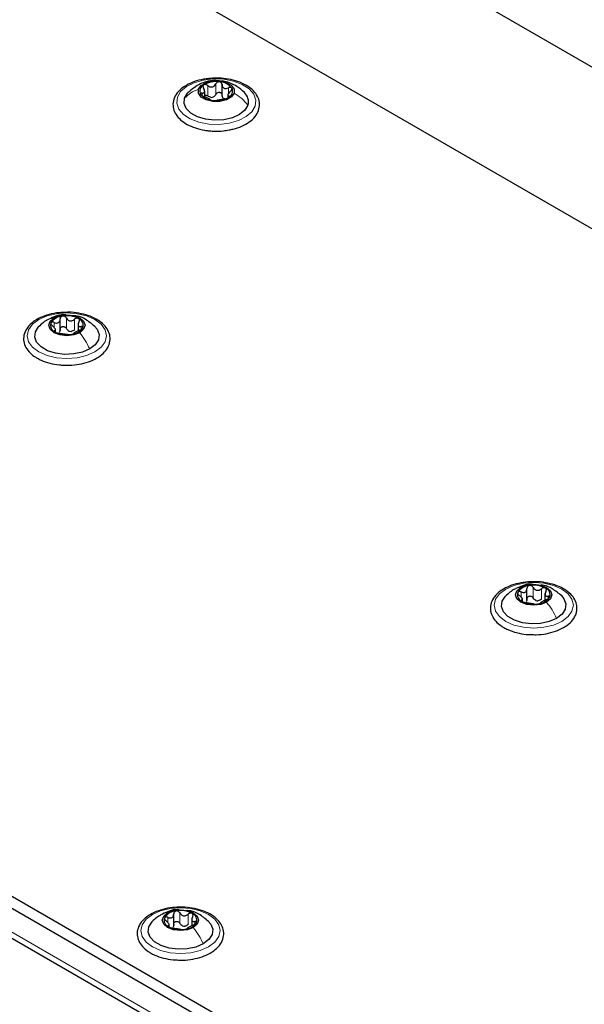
# Paper-space layout 'Blatt2' of a CAD drawing. Header units: millimetres. Extents: x 5 to 418, y 2 to 292.
# Tile 77 of 112: x 124 to 137, y 225 to 247. Entities that reach past the tile are written whole.
import ezdxf

# ---------------------------------------------------------------- set-up
doc = ezdxf.new("R2010")
doc.units = ezdxf.units.MM

psp = doc.layouts.new('Blatt2')

# ---------------------------------------------------------------- linework, layer by layer
at = {"color": 7, "linetype": 'Continuous', "lineweight": 25}
for p, q in [((166.987, 228.65), (113.6, 259.469)), ((167.34, 224.772), (109.357, 258.245)), ((89.747, 246.788), (147.494, 213.451)), ((89.747, 246.516), (147.494, 213.179)), ((90.407, 245.454), (146.716, 212.948)), ((128.641, 245.297), (128.641, 245.535)), ((128.246, 245.266), (128.246, 245.383)), ((128.771, 245.295), (128.771, 245.245)), ((124.962, 239.944), (124.962, 240.207)), ((125.371, 240.103), (125.371, 239.94)), ((124.858, 239.915), (124.858, 239.983)), ((135.568, 233.821), (135.568, 234.084)), ((135.464, 233.786), (135.464, 233.86)), ((135.977, 233.98), (135.977, 233.817)), ((127.543, 226.426), (127.543, 226.689)), ((127.439, 226.397), (127.439, 226.465)), ((127.952, 226.585), (127.952, 226.422))]:
    psp.add_line(p, q, dxfattribs=at)
at = {"color": 7, "linetype": 'Continuous', "lineweight": 18}
for p, q in [((146.669, 213.111), (90.454, 245.563)), ((128.317, 245.277), (128.317, 245.515)), ((128.497, 245.313), (128.497, 245.551)), ((128.785, 245.329), (128.785, 245.463)), ((128.185, 245.287), (128.185, 245.343)), ((128.796, 245.248), (128.796, 245.275)), ((124.827, 240.014), (124.827, 240.131)), ((125.103, 239.992), (125.103, 240.231)), ((125.287, 239.964), (125.287, 240.202)), ((124.838, 239.921), (124.838, 239.943)), ((125.44, 239.975), (125.44, 240.036)), ((135.709, 233.869), (135.709, 234.108)), ((135.894, 233.841), (135.894, 234.079)), ((135.433, 233.891), (135.433, 234.008)), ((135.445, 233.798), (135.445, 233.82)), ((136.046, 233.851), (136.046, 233.913)), ((127.683, 226.474), (127.683, 226.712)), ((127.868, 226.446), (127.868, 226.684)), ((127.408, 226.496), (127.408, 226.613)), ((128.021, 226.456), (128.021, 226.518)), ((127.419, 226.402), (127.419, 226.425))]:
    psp.add_line(p, q, dxfattribs=at)
at = {"color": 7, "linetype": 'Continuous', "lineweight": 18, "flags": 128}
for points in [[(127.625, 245.247), (127.699, 245.376), (127.829, 245.489), (128.005, 245.579), (128.215, 245.639), (128.446, 245.666), (128.68, 245.658), (128.903, 245.615), (129.099, 245.54), (129.254, 245.439), (129.359, 245.317), (129.406, 245.184), (129.392, 245.049), (129.317, 244.92), (129.187, 244.807), (129.012, 244.717), (128.801, 244.657), (128.571, 244.63), (128.337, 244.638), (128.114, 244.681), (127.918, 244.756), (127.762, 244.858), (127.657, 244.979), (127.61, 245.112), (127.625, 245.247)], [(124.478, 240.195), (124.664, 240.278), (124.881, 240.33), (125.114, 240.347), (125.347, 240.33), (125.564, 240.278), (125.751, 240.195), (125.894, 240.088), (125.984, 239.962), (126.014, 239.828), (125.984, 239.693), (125.894, 239.568), (125.751, 239.461), (125.564, 239.378), (125.347, 239.326), (125.114, 239.308), (124.881, 239.326), (124.664, 239.378), (124.478, 239.461), (124.335, 239.568), (124.245, 239.693), (124.214, 239.828), (124.245, 239.962), (124.335, 240.088), (124.478, 240.195)], [(135.084, 234.072), (135.271, 234.155), (135.488, 234.207), (135.721, 234.224), (135.954, 234.207), (136.171, 234.155), (136.357, 234.072), (136.5, 233.965), (136.59, 233.839), (136.621, 233.705), (136.59, 233.57), (136.5, 233.445), (136.357, 233.337), (136.171, 233.255), (135.954, 233.203), (135.721, 233.185), (135.488, 233.203), (135.271, 233.255), (135.084, 233.337), (134.941, 233.445), (134.851, 233.57), (134.821, 233.705), (134.851, 233.839), (134.941, 233.965), (135.084, 234.072)], [(127.059, 226.677), (127.245, 226.76), (127.462, 226.811), (127.695, 226.829), (127.928, 226.811), (128.145, 226.76), (128.332, 226.677), (128.475, 226.569), (128.564, 226.444), (128.595, 226.31), (128.564, 226.175), (128.475, 226.05), (128.332, 225.942), (128.145, 225.86), (127.928, 225.808), (127.695, 225.79), (127.462, 225.808), (127.245, 225.86), (127.059, 225.942), (126.916, 226.05), (126.826, 226.175), (126.795, 226.31), (126.826, 226.444), (126.916, 226.569), (127.059, 226.677)]]:
    psp.add_lwpolyline(points, dxfattribs=at)
at = {"color": 7, "linetype": 'Continuous', "lineweight": 25, "flags": 128}
for points in [[(128.103, 245.432), (128.164, 245.518), (128.278, 245.584), (128.426, 245.62), (128.587, 245.62), (128.736, 245.585), (128.85, 245.519), (128.913, 245.434), (128.913, 245.341)], [(129.228, 245.067), (129.16, 244.954), (129.038, 244.856), (128.874, 244.781), (128.68, 244.737), (128.472, 244.725), (128.267, 244.748), (128.082, 244.804), (127.931, 244.887), (127.827, 244.992), (127.778, 245.109), (127.788, 245.229)], [(127.788, 245.229), (127.857, 245.343), (127.869, 245.355)], [(128.913, 245.341), (128.852, 245.255), (128.739, 245.189), (128.591, 245.153), (128.43, 245.153), (128.281, 245.188), (128.166, 245.253), (128.104, 245.339), (128.103, 245.432)], [(124.823, 240.234), (124.956, 240.286), (125.114, 240.304), (125.272, 240.286), (125.406, 240.234), (125.495, 240.157), (125.527, 240.066), (125.495, 239.975), (125.406, 239.898)], [(125.406, 239.898), (125.272, 239.846), (125.114, 239.828), (124.956, 239.846), (124.823, 239.898), (124.733, 239.975), (124.702, 240.066), (124.733, 240.157), (124.823, 240.234)], [(125.633, 239.529), (125.466, 239.456), (125.27, 239.414), (125.062, 239.406), (124.858, 239.431), (124.675, 239.489), (124.527, 239.574), (124.427, 239.68), (124.383, 239.798), (124.398, 239.918), (124.471, 240.031), (124.475, 240.036)], [(125.744, 240.045), (125.801, 239.976), (125.846, 239.858), (125.831, 239.738), (125.758, 239.625), (125.633, 239.529)], [(136.012, 233.775), (135.879, 233.723), (135.721, 233.705), (135.563, 233.723), (135.429, 233.775), (135.34, 233.852), (135.308, 233.943), (135.34, 234.034), (135.429, 234.111)], [(135.429, 234.111), (135.563, 234.163), (135.721, 234.181), (135.879, 234.163), (136.012, 234.111), (136.102, 234.034), (136.133, 233.943), (136.102, 233.852), (136.012, 233.775)], [(136.239, 233.406), (136.072, 233.333), (135.877, 233.291), (135.668, 233.283), (135.465, 233.308), (135.281, 233.366), (135.134, 233.451), (135.034, 233.557), (134.989, 233.675), (135.004, 233.795), (135.077, 233.908), (135.082, 233.913)], [(136.351, 233.922), (136.408, 233.853), (136.452, 233.735), (136.437, 233.615), (136.364, 233.502), (136.239, 233.406)], [(127.987, 226.379), (127.853, 226.328), (127.695, 226.31), (127.537, 226.328), (127.403, 226.379), (127.314, 226.457), (127.283, 226.548), (127.314, 226.639), (127.403, 226.716)], [(127.403, 226.716), (127.537, 226.768), (127.695, 226.786), (127.853, 226.768), (127.987, 226.716), (128.076, 226.639), (128.108, 226.548), (128.076, 226.457), (127.987, 226.379)], [(128.214, 226.01), (128.047, 225.938), (127.851, 225.896), (127.643, 225.887), (127.439, 225.913), (127.256, 225.971), (127.108, 226.056), (127.008, 226.162), (126.964, 226.279), (126.979, 226.4), (127.051, 226.512), (127.056, 226.518)], [(128.325, 226.526), (128.382, 226.458), (128.427, 226.34), (128.412, 226.22), (128.339, 226.107), (128.214, 226.01)]]:
    psp.add_lwpolyline(points, dxfattribs=at)
at = {"color": 7, "linetype": 'Continuous', "lineweight": 25}
for centre, radius, start, end in [((128.291, 245.388), 0.155, 115.0246, 207.7429), ((128.504, 245.051), 0.553, 82.1509, 120.3285), ((128.568, 245.223), 0.376, 38.475, 88.2201), ((128.726, 245.385), 0.155, 295.0246, 27.7429), ((128.448, 245.55), 0.376, 218.475, 268.2201), ((128.38, 245.446), 0.202, 274.1093, 288.3701), ((128.512, 245.721), 0.553, 262.1509, 300.3285), ((128.747, 245.339), 0.136, 234.053, 252.6422), ((128.955, 245.146), 0.285, 343.8797, 47.8071), ((124.907, 240.067), 0.165, 160.539, 249.2579), ((125.038, 239.933), 0.342, 93.4335, 146.5611), ((125.115, 239.708), 0.576, 62.6428, 99.7711), ((125.321, 240.065), 0.165, 340.539, 69.2579), ((125.114, 240.424), 0.576, 242.6428, 279.7711), ((125.217, 240.139), 0.211, 254.2708, 268.1431), ((125.191, 240.199), 0.342, 273.4335, 326.5611), ((135.644, 233.81), 0.342, 93.4335, 146.5611), ((135.721, 233.585), 0.576, 62.6428, 99.7711), ((135.928, 233.942), 0.165, 340.539, 69.2579), ((135.514, 233.944), 0.165, 160.539, 249.2579), ((135.797, 234.076), 0.342, 273.4335, 326.5611), ((135.72, 234.301), 0.576, 242.6428, 279.7711), ((135.823, 234.016), 0.211, 254.2708, 268.1431), ((127.619, 226.415), 0.342, 93.4335, 146.5611), ((127.696, 226.19), 0.576, 62.6428, 99.7711), ((127.902, 226.547), 0.165, 340.539, 69.2579), ((127.488, 226.549), 0.165, 160.539, 249.2579), ((127.772, 226.68), 0.342, 273.4335, 326.5611), ((127.694, 226.906), 0.576, 242.6428, 279.7711), ((127.798, 226.621), 0.211, 254.2708, 268.1431)]:
    psp.add_arc(centre, radius, start, end, dxfattribs=at)
for points, knots in [([(128.798, 244.508), (128.83, 244.512), (128.935, 244.529), (129.095, 244.589), (129.266, 244.683), (129.397, 244.804), (129.477, 244.945), (129.501, 245.094), (129.468, 245.237), (129.386, 245.367), (129.26, 245.48), (129.094, 245.573), (128.895, 245.642), (128.675, 245.679), (128.486, 245.689), (128.377, 245.675), (128.343, 245.671)], [0, 0, 0, 0, 0.033396, 0.112384, 0.191915, 0.272046, 0.351557, 0.428047, 0.501472, 0.574547, 0.650014, 0.727985, 0.806825, 0.88553, 0.964096, 1, 1, 1, 1]), ([(128.343, 245.671), (128.303, 245.667), (128.186, 245.657), (128.008, 245.606), (127.823, 245.523), (127.673, 245.413), (127.569, 245.281), (127.519, 245.134), (127.528, 244.986), (127.588, 244.85), (127.695, 244.729), (127.843, 244.626), (128.029, 244.546), (128.197, 244.504), (128.299, 244.491), (128.327, 244.487)], [0, 0, 0, 0, 0.046197, 0.131468, 0.217216, 0.303637, 0.390245, 0.474743, 0.555353, 0.634272, 0.714512, 0.797836, 0.882924, 0.96816, 1, 1, 1, 1]), ([(128.576, 245.619), (128.542, 245.623), (128.441, 245.635), (128.297, 245.607), (128.082, 245.535), (127.956, 245.428), (127.865, 245.352)], [0, 0, 0, 0, 0.130549, 0.383651, 0.554972, 1, 1, 1, 1]), ([(128.185, 245.343), (128.198, 245.343), (128.218, 245.342), (128.236, 245.352), (128.244, 245.366), (128.246, 245.384), (128.242, 245.413), (128.229, 245.436), (128.221, 245.451)], [0, 0, 0, 0, 0.2491679, 0.3743031, 0.4989033, 0.6239875, 0.7497462, 1, 1, 1, 1]), ([(128.225, 245.528), (128.22, 245.524), (128.21, 245.515), (128.206, 245.495), (128.209, 245.473), (128.217, 245.459), (128.221, 245.451)], [0, 0, 0, 0, 0.250033, 0.499632, 0.749228, 1, 1, 1, 1]), ([(128.317, 245.515), (128.309, 245.52), (128.295, 245.53), (128.27, 245.537), (128.245, 245.538), (128.232, 245.532), (128.225, 245.528)], [0, 0, 0, 0, 0.2498147, 0.4999078, 0.7501201, 1, 1, 1, 1]), ([(128.317, 245.515), (128.333, 245.505), (128.356, 245.489), (128.393, 245.482), (128.421, 245.483), (128.446, 245.492), (128.476, 245.513), (128.489, 245.536), (128.497, 245.551)], [0, 0, 0, 0, 0.2491995, 0.3743362, 0.4989302, 0.6240074, 0.7497593, 1, 1, 1, 1]), ([(128.58, 245.599), (128.571, 245.599), (128.553, 245.599), (128.529, 245.589), (128.509, 245.572), (128.501, 245.558), (128.497, 245.551)], [0, 0, 0, 0, 0.249991, 0.499611, 0.749127, 1, 1, 1, 1]), ([(128.641, 245.535), (128.639, 245.543), (128.637, 245.558), (128.625, 245.578), (128.605, 245.593), (128.588, 245.597), (128.58, 245.599)], [0, 0, 0, 0, 0.249852, 0.499902, 0.750115, 1, 1, 1, 1]), ([(129.147, 245.356), (129.093, 245.405), (129, 245.488), (128.841, 245.567), (128.718, 245.611), (128.637, 245.615), (128.609, 245.616)], [0, 0, 0, 0, 0.358865, 0.605377, 0.864614, 1, 1, 1, 1]), ([(128.641, 245.535), (128.643, 245.518), (128.647, 245.494), (128.666, 245.468), (128.685, 245.453), (128.708, 245.446), (128.742, 245.446), (128.767, 245.456), (128.785, 245.463)], [0, 0, 0, 0, 0.249201, 0.374338, 0.498932, 0.624008, 0.74976, 1, 1, 1, 1]), ([(128.863, 245.457), (128.859, 245.461), (128.852, 245.47), (128.832, 245.474), (128.808, 245.472), (128.793, 245.466), (128.785, 245.463)], [0, 0, 0, 0, 0.249857, 0.499466, 0.749011, 1, 1, 1, 1]), ([(128.832, 245.383), (128.838, 245.389), (128.851, 245.401), (128.863, 245.421), (128.869, 245.441), (128.865, 245.452), (128.863, 245.457)], [0, 0, 0, 0, 0.249807, 0.500055, 0.750309, 1, 1, 1, 1]), ([(128.185, 245.343), (128.178, 245.344), (128.166, 245.345), (128.153, 245.339), (128.148, 245.33), (128.152, 245.321), (128.154, 245.316)], [0, 0, 0, 0, 0.249807, 0.500055, 0.750309, 1, 1, 1, 1]), ([(128.154, 245.316), (128.157, 245.311), (128.165, 245.301), (128.185, 245.286), (128.208, 245.273), (128.224, 245.267), (128.232, 245.264)], [0, 0, 0, 0, 0.249857, 0.499466, 0.749011, 1, 1, 1, 1]), ([(128.376, 245.191), (128.374, 245.194), (128.37, 245.199), (128.351, 245.209), (128.332, 245.219), (128.309, 245.23), (128.275, 245.247), (128.249, 245.257), (128.232, 245.264)], [0, 0, 0, 0, 0.249201, 0.374338, 0.498932, 0.624008, 0.74976, 1, 1, 1, 1]), ([(128.246, 245.298), (128.253, 245.298), (128.269, 245.299), (128.295, 245.292), (128.309, 245.282), (128.317, 245.277)], [0, 0, 0, 0, 0.332232, 0.665439, 1, 1, 1, 1]), ([(128.395, 245.245), (128.381, 245.247), (128.353, 245.252), (128.329, 245.268), (128.317, 245.277)], [0, 0, 0, 0, 0.498457, 1, 1, 1, 1]), ([(128.497, 245.313), (128.491, 245.301), (128.479, 245.277), (128.456, 245.262), (128.444, 245.254)], [0, 0, 0, 0, 0.501552, 1, 1, 1, 1]), ([(128.497, 245.313), (128.501, 245.32), (128.509, 245.334), (128.529, 245.351), (128.553, 245.361), (128.58, 245.362), (128.605, 245.355), (128.625, 245.34), (128.637, 245.32), (128.639, 245.304), (128.641, 245.297)], [0, 0, 0, 0, 0.125222, 0.249483, 0.374326, 0.499063, 0.623896, 0.749388, 0.874441, 1, 1, 1, 1]), ([(128.668, 245.229), (128.66, 245.239), (128.645, 245.258), (128.642, 245.284), (128.641, 245.297)], [0, 0, 0, 0, 0.498457, 1, 1, 1, 1]), ([(128.7, 245.211), (128.707, 245.213), (128.722, 245.215), (128.747, 245.223), (128.772, 245.233), (128.785, 245.24), (128.791, 245.244)], [0, 0, 0, 0, 0.249815, 0.499908, 0.75012, 1, 1, 1, 1]), ([(128.832, 245.383), (128.819, 245.37), (128.799, 245.351), (128.781, 245.324), (128.772, 245.307), (128.77, 245.293), (128.774, 245.279), (128.787, 245.276), (128.796, 245.275)], [0, 0, 0, 0, 0.249168, 0.374303, 0.498903, 0.623987, 0.749746, 1, 1, 1, 1]), ([(128.791, 245.244), (128.796, 245.248), (128.807, 245.256), (128.811, 245.266), (128.808, 245.272), (128.8, 245.274), (128.796, 245.275)], [0, 0, 0, 0, 0.250033, 0.499632, 0.749228, 1, 1, 1, 1]), ([(128.376, 245.191), (128.377, 245.19), (128.379, 245.187), (128.392, 245.182), (128.411, 245.177), (128.428, 245.175), (128.437, 245.174)], [0, 0, 0, 0, 0.249852, 0.499902, 0.750115, 1, 1, 1, 1]), ([(128.437, 245.174), (128.446, 245.173), (128.463, 245.171), (128.488, 245.172), (128.508, 245.173), (128.515, 245.174), (128.519, 245.175)], [0, 0, 0, 0, 0.2499907, 0.4996106, 0.7491271, 1, 1, 1, 1]), ([(128.7, 245.211), (128.684, 245.208), (128.66, 245.203), (128.624, 245.195), (128.596, 245.189), (128.571, 245.185), (128.541, 245.18), (128.528, 245.177), (128.519, 245.175)], [0, 0, 0, 0, 0.249199, 0.374336, 0.49893, 0.624007, 0.749759, 1, 1, 1, 1]), ([(128.327, 244.487), (128.367, 244.484), (128.481, 244.474), (128.643, 244.477), (128.757, 244.499), (128.798, 244.508)], [0, 0, 0, 0, 0.250566, 0.725689, 1, 1, 1, 1]), ([(125.13, 240.361), (125.063, 240.36), (124.921, 240.358), (124.71, 240.316), (124.512, 240.246), (124.344, 240.147), (124.217, 240.025), (124.141, 239.883), (124.122, 239.734), (124.16, 239.591), (124.245, 239.463), (124.345, 239.376), (124.417, 239.332), (124.436, 239.32)], [0, 0, 0, 0, 0.086679, 0.18602, 0.285774, 0.386232, 0.487425, 0.587594, 0.683756, 0.776289, 0.868666, 0.964239, 1, 1, 1, 1]), ([(125.092, 240.301), (125.075, 240.303), (124.997, 240.313), (124.864, 240.278), (124.759, 240.229), (124.709, 240.206)], [0, 0, 0, 0, 0.12537, 0.585999, 1, 1, 1, 1]), ([(125.039, 239.163), (125.084, 239.16), (125.204, 239.153), (125.399, 239.178), (125.61, 239.231), (125.796, 239.315), (125.947, 239.425), (126.052, 239.556), (126.103, 239.703), (126.096, 239.851), (126.036, 239.988), (125.931, 240.109), (125.783, 240.212), (125.597, 240.293), (125.386, 240.344), (125.224, 240.366), (125.139, 240.361), (125.13, 240.361)], [0, 0, 0, 0, 0.043178, 0.116961, 0.19094, 0.26533, 0.340301, 0.415461, 0.48884, 0.558844, 0.627333, 0.696902, 0.76915, 0.842962, 0.916921, 0.990714, 1, 1, 1, 1]), ([(124.675, 240.191), (124.641, 240.17), (124.569, 240.125), (124.506, 240.065), (124.473, 240.034)], [0, 0, 0, 0, 0.473586, 1, 1, 1, 1]), ([(124.752, 240.122), (124.751, 240.117), (124.748, 240.106), (124.755, 240.086), (124.769, 240.067), (124.782, 240.055), (124.789, 240.05)], [0, 0, 0, 0, 0.249857, 0.499466, 0.749011, 1, 1, 1, 1]), ([(124.827, 240.131), (124.819, 240.134), (124.803, 240.14), (124.78, 240.141), (124.761, 240.135), (124.755, 240.127), (124.752, 240.122)], [0, 0, 0, 0, 0.2498071, 0.5000551, 0.7503094, 1, 1, 1, 1]), ([(124.827, 240.131), (124.844, 240.125), (124.869, 240.116), (124.902, 240.118), (124.924, 240.126), (124.941, 240.141), (124.958, 240.167), (124.96, 240.192), (124.962, 240.209)], [0, 0, 0, 0, 0.2491679, 0.3743031, 0.4989033, 0.6239875, 0.7497462, 1, 1, 1, 1]), ([(125.017, 240.275), (125.009, 240.273), (124.992, 240.269), (124.974, 240.253), (124.963, 240.232), (124.962, 240.217), (124.962, 240.209)], [0, 0, 0, 0, 0.250033, 0.499632, 0.749228, 1, 1, 1, 1]), ([(125.103, 240.231), (125.098, 240.238), (125.09, 240.252), (125.069, 240.267), (125.043, 240.277), (125.026, 240.276), (125.017, 240.275)], [0, 0, 0, 0, 0.249815, 0.499908, 0.75012, 1, 1, 1, 1]), ([(125.103, 240.231), (125.112, 240.216), (125.127, 240.193), (125.157, 240.174), (125.184, 240.166), (125.212, 240.166), (125.248, 240.174), (125.272, 240.191), (125.287, 240.202)], [0, 0, 0, 0, 0.249199, 0.374336, 0.49893, 0.624007, 0.749759, 1, 1, 1, 1]), ([(125.749, 240.04), (125.68, 240.098), (125.56, 240.198), (125.393, 240.276), (125.305, 240.282), (125.283, 240.283)], [0, 0, 0, 0, 0.507466, 0.877443, 1, 1, 1, 1]), ([(125.379, 240.219), (125.372, 240.222), (125.359, 240.228), (125.333, 240.226), (125.308, 240.218), (125.294, 240.207), (125.287, 240.202)], [0, 0, 0, 0, 0.249991, 0.499611, 0.749127, 1, 1, 1, 1]), ([(125.39, 240.143), (125.383, 240.127), (125.372, 240.103), (125.37, 240.075), (125.374, 240.056), (125.384, 240.043), (125.404, 240.033), (125.425, 240.035), (125.44, 240.036)], [0, 0, 0, 0, 0.249201, 0.374338, 0.498932, 0.624008, 0.74976, 1, 1, 1, 1]), ([(125.39, 240.143), (125.394, 240.15), (125.401, 240.164), (125.402, 240.186), (125.396, 240.206), (125.385, 240.215), (125.379, 240.219)], [0, 0, 0, 0, 0.249852, 0.499902, 0.750115, 1, 1, 1, 1]), ([(124.838, 239.943), (124.846, 239.945), (124.857, 239.948), (124.858, 239.962), (124.854, 239.976), (124.844, 239.993), (124.824, 240.019), (124.803, 240.037), (124.789, 240.05)], [0, 0, 0, 0, 0.249201, 0.374338, 0.498932, 0.624008, 0.74976, 1, 1, 1, 1]), ([(124.838, 239.943), (124.835, 239.942), (124.828, 239.94), (124.826, 239.933), (124.832, 239.924), (124.843, 239.917), (124.849, 239.913)], [0, 0, 0, 0, 0.249852, 0.499902, 0.750115, 1, 1, 1, 1]), ([(124.849, 239.913), (124.856, 239.909), (124.87, 239.902), (124.895, 239.894), (124.92, 239.887), (124.934, 239.885), (124.941, 239.883)], [0, 0, 0, 0, 0.249991, 0.499611, 0.749127, 1, 1, 1, 1]), ([(124.962, 239.971), (124.961, 239.958), (124.96, 239.932), (124.947, 239.912), (124.94, 239.902)], [0, 0, 0, 0, 0.50155, 1, 1, 1, 1]), ([(125.126, 239.855), (125.116, 239.856), (125.102, 239.858), (125.071, 239.862), (125.045, 239.866), (125.017, 239.87), (124.98, 239.877), (124.957, 239.881), (124.941, 239.883)], [0, 0, 0, 0, 0.249199, 0.374336, 0.49893, 0.624007, 0.749759, 1, 1, 1, 1]), ([(124.962, 239.971), (124.962, 239.978), (124.963, 239.994), (124.974, 240.014), (124.992, 240.03), (125.017, 240.038), (125.043, 240.038), (125.068, 240.029), (125.089, 240.013), (125.098, 239.999), (125.103, 239.992)], [0, 0, 0, 0, 0.1251933, 0.2494385, 0.3742794, 0.4990244, 0.6238686, 0.7493688, 0.8744304, 1, 1, 1, 1]), ([(125.16, 239.936), (125.148, 239.943), (125.123, 239.957), (125.11, 239.981), (125.103, 239.992)], [0, 0, 0, 0, 0.498457, 1, 1, 1, 1]), ([(125.126, 239.855), (125.13, 239.854), (125.139, 239.853), (125.16, 239.853), (125.185, 239.854), (125.203, 239.856), (125.211, 239.857)], [0, 0, 0, 0, 0.249815, 0.499908, 0.75012, 1, 1, 1, 1]), ([(125.287, 239.964), (125.275, 239.955), (125.252, 239.937), (125.224, 239.931), (125.21, 239.928)], [0, 0, 0, 0, 0.501552, 1, 1, 1, 1]), ([(125.211, 239.857), (125.22, 239.858), (125.236, 239.861), (125.254, 239.867), (125.265, 239.873), (125.266, 239.875), (125.267, 239.877)], [0, 0, 0, 0, 0.250033, 0.499632, 0.749228, 1, 1, 1, 1]), ([(125.402, 239.955), (125.385, 239.947), (125.359, 239.936), (125.327, 239.919), (125.305, 239.906), (125.287, 239.896), (125.27, 239.884), (125.268, 239.88), (125.267, 239.877)], [0, 0, 0, 0, 0.2491679, 0.3743031, 0.4989033, 0.6239875, 0.7497462, 1, 1, 1, 1]), ([(125.402, 239.955), (125.41, 239.958), (125.425, 239.965), (125.448, 239.979), (125.467, 239.995), (125.473, 240.005), (125.476, 240.01)], [0, 0, 0, 0, 0.2498071, 0.5000551, 0.7503094, 1, 1, 1, 1]), ([(125.476, 240.01), (125.478, 240.015), (125.481, 240.024), (125.473, 240.033), (125.459, 240.038), (125.446, 240.037), (125.44, 240.036)], [0, 0, 0, 0, 0.249857, 0.499466, 0.749011, 1, 1, 1, 1]), ([(124.436, 239.32), (124.466, 239.304), (124.554, 239.257), (124.724, 239.201), (124.9, 239.165), (125.008, 239.163), (125.039, 239.163)], [0, 0, 0, 0, 0.180167, 0.52014, 0.85956, 1, 1, 1, 1]), ([(135.736, 234.238), (135.67, 234.237), (135.527, 234.235), (135.317, 234.193), (135.118, 234.123), (134.951, 234.024), (134.824, 233.902), (134.747, 233.76), (134.729, 233.611), (134.766, 233.468), (134.852, 233.34), (134.952, 233.252), (135.023, 233.209), (135.043, 233.197)], [0, 0, 0, 0, 0.086679, 0.18602, 0.285774, 0.386232, 0.487425, 0.587594, 0.683756, 0.776289, 0.868666, 0.964239, 1, 1, 1, 1]), ([(135.282, 234.068), (135.248, 234.047), (135.175, 234.002), (135.113, 233.942), (135.08, 233.911)], [0, 0, 0, 0, 0.473586, 1, 1, 1, 1]), ([(135.698, 234.178), (135.682, 234.18), (135.604, 234.189), (135.47, 234.155), (135.365, 234.106), (135.316, 234.083)], [0, 0, 0, 0, 0.12537, 0.585999, 1, 1, 1, 1]), ([(135.433, 234.008), (135.45, 234.002), (135.476, 233.993), (135.508, 233.995), (135.53, 234.003), (135.548, 234.018), (135.565, 234.044), (135.567, 234.069), (135.568, 234.086)], [0, 0, 0, 0, 0.2491679, 0.3743031, 0.4989033, 0.6239875, 0.7497462, 1, 1, 1, 1]), ([(135.624, 234.152), (135.615, 234.15), (135.599, 234.146), (135.581, 234.129), (135.57, 234.109), (135.569, 234.094), (135.568, 234.086)], [0, 0, 0, 0, 0.250033, 0.499632, 0.749228, 1, 1, 1, 1]), ([(135.709, 234.108), (135.705, 234.115), (135.696, 234.129), (135.675, 234.144), (135.65, 234.154), (135.632, 234.153), (135.624, 234.152)], [0, 0, 0, 0, 0.249815, 0.499908, 0.75012, 1, 1, 1, 1]), ([(135.646, 233.039), (135.69, 233.037), (135.81, 233.03), (136.005, 233.054), (136.217, 233.108), (136.403, 233.192), (136.553, 233.301), (136.659, 233.433), (136.71, 233.58), (136.702, 233.728), (136.643, 233.865), (136.537, 233.986), (136.389, 234.089), (136.204, 234.17), (135.992, 234.22), (135.831, 234.243), (135.746, 234.238), (135.736, 234.238)], [0, 0, 0, 0, 0.043178, 0.116961, 0.19094, 0.26533, 0.340301, 0.415461, 0.48884, 0.558844, 0.627333, 0.696902, 0.76915, 0.842962, 0.916921, 0.990714, 1, 1, 1, 1]), ([(135.709, 234.108), (135.719, 234.093), (135.733, 234.07), (135.764, 234.051), (135.79, 234.043), (135.818, 234.043), (135.855, 234.051), (135.878, 234.068), (135.894, 234.079)], [0, 0, 0, 0, 0.249199, 0.374336, 0.49893, 0.624007, 0.749759, 1, 1, 1, 1]), ([(136.356, 233.917), (136.286, 233.974), (136.166, 234.075), (136, 234.153), (135.912, 234.159), (135.89, 234.16)], [0, 0, 0, 0, 0.507466, 0.877443, 1, 1, 1, 1]), ([(135.986, 234.096), (135.979, 234.099), (135.965, 234.105), (135.94, 234.103), (135.915, 234.095), (135.901, 234.084), (135.894, 234.079)], [0, 0, 0, 0, 0.249991, 0.499611, 0.749127, 1, 1, 1, 1]), ([(135.997, 234.019), (136, 234.027), (136.007, 234.041), (136.009, 234.063), (136.003, 234.083), (135.992, 234.092), (135.986, 234.096)], [0, 0, 0, 0, 0.249852, 0.499902, 0.750115, 1, 1, 1, 1]), ([(135.359, 233.999), (135.357, 233.994), (135.354, 233.983), (135.362, 233.963), (135.376, 233.944), (135.389, 233.932), (135.395, 233.926)], [0, 0, 0, 0, 0.249857, 0.499466, 0.749011, 1, 1, 1, 1]), ([(135.433, 234.008), (135.425, 234.011), (135.41, 234.017), (135.387, 234.018), (135.368, 234.012), (135.362, 234.003), (135.359, 233.999)], [0, 0, 0, 0, 0.2498071, 0.5000551, 0.7503094, 1, 1, 1, 1]), ([(135.445, 233.82), (135.452, 233.822), (135.463, 233.825), (135.465, 233.839), (135.461, 233.853), (135.451, 233.87), (135.431, 233.896), (135.41, 233.914), (135.395, 233.926)], [0, 0, 0, 0, 0.249201, 0.374338, 0.498932, 0.624008, 0.74976, 1, 1, 1, 1]), ([(135.445, 233.82), (135.441, 233.819), (135.434, 233.817), (135.433, 233.81), (135.439, 233.801), (135.45, 233.794), (135.456, 233.79)], [0, 0, 0, 0, 0.249852, 0.499902, 0.750115, 1, 1, 1, 1]), ([(135.568, 233.848), (135.568, 233.835), (135.567, 233.809), (135.553, 233.789), (135.546, 233.779)], [0, 0, 0, 0, 0.50155, 1, 1, 1, 1]), ([(135.568, 233.848), (135.569, 233.855), (135.57, 233.871), (135.581, 233.891), (135.599, 233.907), (135.623, 233.915), (135.65, 233.915), (135.675, 233.906), (135.696, 233.89), (135.705, 233.876), (135.709, 233.869)], [0, 0, 0, 0, 0.1251933, 0.2494385, 0.3742794, 0.4990244, 0.6238686, 0.7493688, 0.8744304, 1, 1, 1, 1]), ([(135.766, 233.813), (135.754, 233.82), (135.73, 233.834), (135.716, 233.858), (135.709, 233.869)], [0, 0, 0, 0, 0.498457, 1, 1, 1, 1]), ([(135.894, 233.841), (135.882, 233.832), (135.859, 233.814), (135.831, 233.808), (135.817, 233.805)], [0, 0, 0, 0, 0.501552, 1, 1, 1, 1]), ([(136.008, 233.832), (135.991, 233.824), (135.966, 233.813), (135.933, 233.795), (135.911, 233.783), (135.894, 233.773), (135.877, 233.761), (135.875, 233.757), (135.873, 233.754)], [0, 0, 0, 0, 0.2491679, 0.3743031, 0.4989033, 0.6239875, 0.7497462, 1, 1, 1, 1]), ([(135.997, 234.019), (135.989, 234.004), (135.978, 233.98), (135.977, 233.952), (135.981, 233.933), (135.991, 233.92), (136.011, 233.91), (136.032, 233.912), (136.046, 233.913)], [0, 0, 0, 0, 0.249201, 0.374338, 0.498932, 0.624008, 0.74976, 1, 1, 1, 1]), ([(136.008, 233.832), (136.016, 233.835), (136.032, 233.842), (136.055, 233.856), (136.074, 233.872), (136.08, 233.882), (136.083, 233.887)], [0, 0, 0, 0, 0.2498071, 0.5000551, 0.7503094, 1, 1, 1, 1]), ([(136.083, 233.887), (136.084, 233.892), (136.087, 233.901), (136.08, 233.91), (136.066, 233.915), (136.053, 233.914), (136.046, 233.913)], [0, 0, 0, 0, 0.249857, 0.499466, 0.749011, 1, 1, 1, 1]), ([(135.456, 233.79), (135.462, 233.786), (135.476, 233.779), (135.502, 233.77), (135.527, 233.764), (135.541, 233.762), (135.548, 233.76)], [0, 0, 0, 0, 0.249991, 0.499611, 0.749127, 1, 1, 1, 1]), ([(135.732, 233.732), (135.723, 233.733), (135.708, 233.735), (135.678, 233.739), (135.651, 233.743), (135.623, 233.747), (135.587, 233.754), (135.563, 233.758), (135.548, 233.76)], [0, 0, 0, 0, 0.249199, 0.374336, 0.49893, 0.624007, 0.749759, 1, 1, 1, 1]), ([(135.732, 233.732), (135.737, 233.731), (135.745, 233.73), (135.766, 233.73), (135.792, 233.73), (135.809, 233.733), (135.818, 233.734)], [0, 0, 0, 0, 0.249815, 0.499908, 0.75012, 1, 1, 1, 1]), ([(135.818, 233.734), (135.826, 233.735), (135.843, 233.738), (135.861, 233.744), (135.872, 233.75), (135.873, 233.752), (135.873, 233.754)], [0, 0, 0, 0, 0.250033, 0.499632, 0.749228, 1, 1, 1, 1]), ([(135.043, 233.197), (135.073, 233.181), (135.161, 233.134), (135.33, 233.078), (135.507, 233.042), (135.614, 233.04), (135.646, 233.039)], [0, 0, 0, 0, 0.180167, 0.52014, 0.85956, 1, 1, 1, 1]), ([(127.711, 226.843), (127.644, 226.842), (127.502, 226.839), (127.291, 226.798), (127.093, 226.728), (126.925, 226.629), (126.798, 226.506), (126.722, 226.365), (126.703, 226.216), (126.741, 226.073), (126.826, 225.945), (126.926, 225.857), (126.998, 225.814), (127.017, 225.802)], [0, 0, 0, 0, 0.0866794, 0.1860201, 0.2857737, 0.3862316, 0.4874251, 0.5875941, 0.6837558, 0.7762888, 0.8686662, 0.9642393, 1, 1, 1, 1]), ([(127.256, 226.673), (127.222, 226.652), (127.15, 226.607), (127.087, 226.547), (127.054, 226.515)], [0, 0, 0, 0, 0.4735862, 1, 1, 1, 1]), ([(127.662, 226.784), (127.649, 226.785), (127.575, 226.794), (127.445, 226.76), (127.34, 226.711), (127.29, 226.687)], [0, 0, 0, 0, 0.101836, 0.574859, 1, 1, 1, 1]), ([(127.408, 226.613), (127.424, 226.607), (127.45, 226.597), (127.483, 226.599), (127.505, 226.607), (127.522, 226.622), (127.539, 226.649), (127.541, 226.674), (127.543, 226.69)], [0, 0, 0, 0, 0.249168, 0.374303, 0.498903, 0.623987, 0.749746, 1, 1, 1, 1]), ([(127.598, 226.757), (127.59, 226.755), (127.573, 226.75), (127.555, 226.734), (127.544, 226.714), (127.543, 226.698), (127.543, 226.69)], [0, 0, 0, 0, 0.250033, 0.499632, 0.749228, 1, 1, 1, 1]), ([(127.683, 226.712), (127.679, 226.719), (127.67, 226.733), (127.649, 226.749), (127.624, 226.758), (127.607, 226.757), (127.598, 226.757)], [0, 0, 0, 0, 0.249815, 0.499908, 0.75012, 1, 1, 1, 1]), ([(127.62, 225.644), (127.665, 225.642), (127.785, 225.635), (127.98, 225.659), (128.191, 225.713), (128.377, 225.797), (128.528, 225.906), (128.633, 226.038), (128.684, 226.185), (128.677, 226.333), (128.617, 226.469), (128.512, 226.591), (128.364, 226.694), (128.178, 226.775), (127.966, 226.825), (127.805, 226.847), (127.72, 226.843), (127.711, 226.843)], [0, 0, 0, 0, 0.043178, 0.116961, 0.19094, 0.26533, 0.340301, 0.415461, 0.48884, 0.558844, 0.627333, 0.696902, 0.76915, 0.842962, 0.916921, 0.990714, 1, 1, 1, 1]), ([(127.683, 226.712), (127.693, 226.697), (127.707, 226.675), (127.738, 226.656), (127.765, 226.648), (127.793, 226.647), (127.829, 226.656), (127.852, 226.673), (127.868, 226.684)], [0, 0, 0, 0, 0.249199, 0.374336, 0.49893, 0.624007, 0.749759, 1, 1, 1, 1]), ([(128.33, 226.521), (128.261, 226.579), (128.141, 226.679), (127.974, 226.758), (127.886, 226.763), (127.864, 226.765)], [0, 0, 0, 0, 0.507466, 0.877443, 1, 1, 1, 1]), ([(127.96, 226.701), (127.953, 226.704), (127.94, 226.709), (127.914, 226.708), (127.889, 226.699), (127.875, 226.689), (127.868, 226.684)], [0, 0, 0, 0, 0.249991, 0.499611, 0.749127, 1, 1, 1, 1]), ([(127.971, 226.624), (127.975, 226.631), (127.982, 226.646), (127.983, 226.668), (127.977, 226.688), (127.966, 226.697), (127.96, 226.701)], [0, 0, 0, 0, 0.249852, 0.499902, 0.750115, 1, 1, 1, 1]), ([(127.333, 226.604), (127.332, 226.598), (127.329, 226.588), (127.336, 226.568), (127.35, 226.548), (127.363, 226.537), (127.37, 226.531)], [0, 0, 0, 0, 0.249857, 0.499466, 0.749011, 1, 1, 1, 1]), ([(127.408, 226.613), (127.4, 226.615), (127.384, 226.621), (127.361, 226.622), (127.342, 226.617), (127.336, 226.608), (127.333, 226.604)], [0, 0, 0, 0, 0.249807, 0.500055, 0.750309, 1, 1, 1, 1]), ([(127.419, 226.425), (127.427, 226.427), (127.438, 226.43), (127.439, 226.443), (127.435, 226.457), (127.425, 226.475), (127.405, 226.5), (127.384, 226.519), (127.37, 226.531)], [0, 0, 0, 0, 0.249201, 0.374338, 0.498932, 0.624008, 0.74976, 1, 1, 1, 1]), ([(127.543, 226.452), (127.542, 226.439), (127.541, 226.414), (127.527, 226.394), (127.521, 226.384)], [0, 0, 0, 0, 0.50155, 1, 1, 1, 1]), ([(127.543, 226.452), (127.543, 226.46), (127.544, 226.475), (127.555, 226.496), (127.573, 226.512), (127.597, 226.52), (127.624, 226.52), (127.649, 226.511), (127.67, 226.495), (127.679, 226.481), (127.683, 226.474)], [0, 0, 0, 0, 0.125193, 0.249438, 0.374279, 0.499024, 0.623869, 0.749369, 0.87443, 1, 1, 1, 1]), ([(127.741, 226.418), (127.729, 226.425), (127.704, 226.439), (127.69, 226.462), (127.683, 226.474)], [0, 0, 0, 0, 0.498457, 1, 1, 1, 1]), ([(127.868, 226.446), (127.856, 226.437), (127.833, 226.419), (127.805, 226.413), (127.791, 226.41)], [0, 0, 0, 0, 0.501552, 1, 1, 1, 1]), ([(127.983, 226.436), (127.966, 226.429), (127.94, 226.418), (127.908, 226.4), (127.886, 226.388), (127.868, 226.377), (127.851, 226.366), (127.849, 226.361), (127.848, 226.358)], [0, 0, 0, 0, 0.249168, 0.374303, 0.498903, 0.623987, 0.749746, 1, 1, 1, 1]), ([(127.971, 226.624), (127.964, 226.609), (127.953, 226.585), (127.951, 226.556), (127.955, 226.538), (127.965, 226.525), (127.985, 226.515), (128.006, 226.516), (128.021, 226.518)], [0, 0, 0, 0, 0.249201, 0.374338, 0.498932, 0.624008, 0.74976, 1, 1, 1, 1]), ([(127.983, 226.436), (127.991, 226.44), (128.006, 226.447), (128.029, 226.461), (128.048, 226.476), (128.054, 226.487), (128.057, 226.492)], [0, 0, 0, 0, 0.249807, 0.500055, 0.750309, 1, 1, 1, 1]), ([(128.057, 226.492), (128.059, 226.496), (128.062, 226.506), (128.054, 226.515), (128.04, 226.52), (128.027, 226.518), (128.021, 226.518)], [0, 0, 0, 0, 0.249857, 0.499466, 0.749011, 1, 1, 1, 1]), ([(127.419, 226.425), (127.416, 226.424), (127.409, 226.422), (127.407, 226.415), (127.413, 226.406), (127.424, 226.398), (127.43, 226.395)], [0, 0, 0, 0, 0.249852, 0.499902, 0.750115, 1, 1, 1, 1]), ([(127.43, 226.395), (127.437, 226.391), (127.451, 226.384), (127.476, 226.375), (127.501, 226.369), (127.515, 226.366), (127.522, 226.365)], [0, 0, 0, 0, 0.249991, 0.499611, 0.749127, 1, 1, 1, 1]), ([(127.707, 226.337), (127.697, 226.338), (127.683, 226.34), (127.652, 226.344), (127.626, 226.347), (127.598, 226.352), (127.561, 226.359), (127.538, 226.363), (127.522, 226.365)], [0, 0, 0, 0, 0.249199, 0.374336, 0.49893, 0.624007, 0.749759, 1, 1, 1, 1]), ([(127.707, 226.337), (127.711, 226.336), (127.72, 226.335), (127.741, 226.334), (127.766, 226.335), (127.783, 226.337), (127.792, 226.339)], [0, 0, 0, 0, 0.249815, 0.499908, 0.75012, 1, 1, 1, 1]), ([(127.792, 226.339), (127.8, 226.34), (127.817, 226.343), (127.835, 226.349), (127.846, 226.354), (127.847, 226.357), (127.848, 226.358)], [0, 0, 0, 0, 0.250033, 0.499632, 0.749228, 1, 1, 1, 1]), ([(127.017, 225.802), (127.047, 225.786), (127.135, 225.739), (127.305, 225.683), (127.481, 225.646), (127.589, 225.645), (127.62, 225.644)], [0, 0, 0, 0, 0.180167, 0.52014, 0.85956, 1, 1, 1, 1])]:
    psp.add_open_spline(points, degree=3, knots=knots, dxfattribs=at)
at = {"color": 7, "linetype": 'Continuous', "lineweight": 18}
for points in [[(127.788, 245.229), (127.833, 245.271), (127.921, 245.356), (128.043, 245.406), (128.103, 245.432)], [(129.228, 245.067), (129.184, 245.12), (129.095, 245.224), (128.974, 245.302), (128.913, 245.341)], [(125.633, 239.529), (125.601, 239.594), (125.537, 239.725), (125.45, 239.84), (125.406, 239.898)], [(136.239, 233.406), (136.207, 233.471), (136.144, 233.602), (136.056, 233.717), (136.012, 233.775)], [(128.214, 226.01), (128.182, 226.076), (128.118, 226.207), (128.031, 226.322), (127.987, 226.379)]]:
    psp.add_open_spline(points, degree=3, dxfattribs=at)
for points in [[(124.678, 240.188), (124.684, 240.193), (124.724, 240.225), (124.777, 240.23), (124.823, 240.234)], [(135.284, 234.065), (135.291, 234.07), (135.33, 234.102), (135.384, 234.107), (135.429, 234.111)], [(127.258, 226.67), (127.265, 226.675), (127.305, 226.706), (127.358, 226.712), (127.403, 226.716)]]:
    psp.add_open_spline(points, degree=3, knots=[0, 0, 0, 0, 0.162643, 1, 1, 1, 1], dxfattribs=at)

doc.saveas('drawing.dxf')
